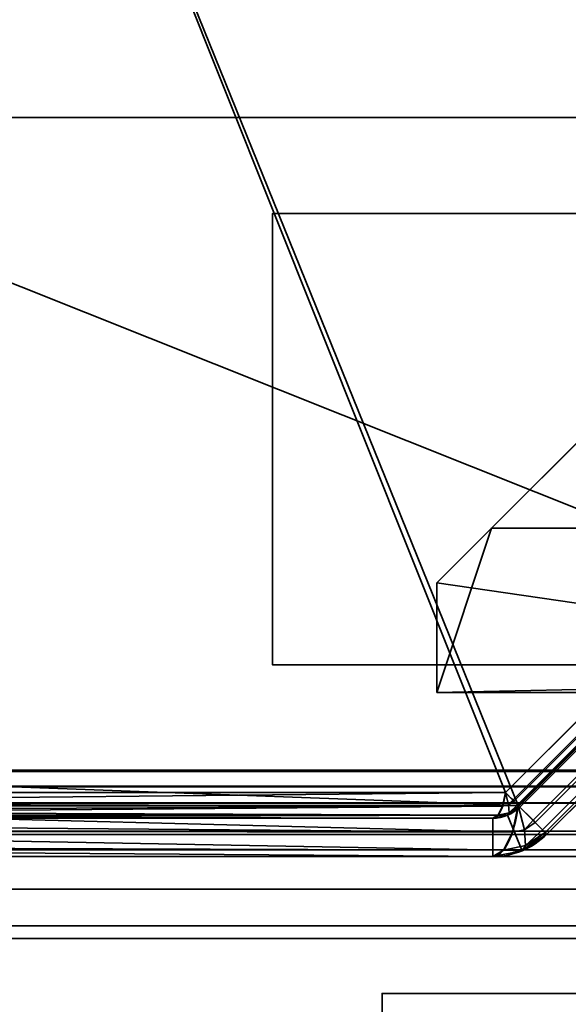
# Model space of a CAD drawing. Header units: millimetres. Extents: x -603 to 3703, y -115 to 193.
# Tile 12 of 256: x -429 to -419, y -34 to -16. Entities that reach past the tile are written whole.
import ezdxf

# ---------------------------------------------------------------- set-up
doc = ezdxf.new("R2010")
doc.units = ezdxf.units.MM
doc.layers.add('151', color=7, linetype='Continuous', true_color=0xffffff)

# ---------------------------------------------------------------- blocks, each defined once
blk = doc.blocks.new('UG_SURFACE_001')
at = {"layer": '151', "color": 252, "linetype": 'Continuous', "lineweight": 35}
for points in [[(603, -18, 2212.25), (603, 174.4, 2212.25), (-603, 174.4, 2212.25), (-603, -18, 2212.25)], [(-453, -18, 2062.25), (-453, 174.4, 2062.25), (453, 174.4, 2062.25), (453, -18, 2062.25)], [(603, -18, 2212.25), (-603, -18, 2212.25), (-453, -18, 2062.25), (453, -18, 2062.25)]]:
    blk.add_3dface(points, dxfattribs=at)
blk = doc.blocks.new('UG_SURFACE_016')
at = {"layer": '151', "color": 252, "linetype": 'Continuous', "lineweight": 35}
for points in [[(-420, -25.5, 1121), (-411, -16.5, 1121), (-409, -16.5, 1121), (-409, -25.5, 1121)], [(-411, -16.5, 1145), (-420, -25.5, 1145), (-409, -25.5, 1145), (-409, -16.5, 1145)], [(-420, -25.5, 1145), (-411, -16.5, 1145), (-411, -16.5, 1121), (-420, -25.5, 1121)], [(-409, -19.75, 1032), (-424, -19.75, 1032), (-424, -19.75, 1067), (-409, -19.75, 1067)], [(-409, -28, 1032), (-424, -28, 1032), (-424, -19.75, 1032), (-409, -19.75, 1032)], [(-409, -19.75, 1067), (-424, -19.75, 1067), (-424, -28, 1067), (-409, -28, 1067)], [(-424, -19.75, 1032), (-424, -28, 1032), (-424, -28, 1067), (-424, -19.75, 1067)], [(-421, -26.5, 1117.5), (-420, -25.5, 1117.5), (-409, -25.5, 1117.5), (-409, -28.25, 1117.5)], [(-420, -25.5, 1121), (-420, -25.5, 1117.5), (-421, -26.5, 1117.5), (-421, -26.5, 1121)], [(-420, -25.5, 1121), (-421, -26.5, 1121), (-421, -26.5, 1145), (-420, -25.5, 1145)], [(-421, -28.5, 1148.5), (-409, -28.25, 1148.5), (-409, -25.5, 1148.5), (-420, -25.5, 1148.5)], [(-420, -25.5, 1148.5), (-421, -26.5, 1148.5), (-421, -28.5, 1148.5)], [(-420, -25.5, 1148.5), (-420, -25.5, 1145), (-421, -26.5, 1145), (-421, -26.5, 1148.5)], [(-420, -25.5, 1117.5), (-420, -25.5, 1121), (-409, -25.5, 1121), (-409, -25.5, 1117.5)], [(-420, -25.5, 1145), (-420, -25.5, 1148.5), (-409, -25.5, 1148.5), (-409, -25.5, 1145)], [(-409, -28.25, 1117.5), (-421, -28.5, 1117.5), (-421, -26.5, 1117.5)], [(-421, -28.5, 1117.5), (-421, -28.5, 1148.5), (-421, -26.5, 1145), (-421, -26.5, 1121)], [(-421, -28.5, 1148.5), (-421, -26.5, 1148.5), (-421, -26.5, 1145)], [(-421, -26.5, 1121), (-421, -26.5, 1117.5), (-421, -28.5, 1117.5)], [(-409, -28, 1067), (-424, -28, 1067), (-424, -28, 1032), (-409, -28, 1032)], [(-409, -28.25, 1117.5), (-409, -28.5, 1117.5), (-421, -28.5, 1117.5)], [(-421, -28.5, 1148.5), (-409, -28.5, 1148.5), (-409, -28.25, 1148.5)], [(-409, -28.5, 1148.5), (-421, -28.5, 1148.5), (-421, -28.5, 1117.5), (-409, -28.5, 1117.5)]]:
    blk.add_3dface(points, dxfattribs=at)
blk = doc.blocks.new('UG_SURFACE_017')
at = {"layer": '151', "color": 43, "linetype": 'Continuous', "lineweight": 35}
for points in [[(409, -34, 2017), (-409, -34, 2017), (-422, -34, 2030), (422, -34, 2030)], [(-409, -34, 2017), (-409, -34), (-422, -34), (-422, -34, 2030)], [(-422, -47), (-422, -34), (-409, -34)], [(-409, -34), (409, -34), (-422, -47)], [(409, -34), (422, -34), (422, -47), (-422, -47)], [(-422, -34, 2030), (-422, -34), (-422, -47)], [(-422, -47), (-422, -49, 2), (-422, -49, 2030), (-422, -34, 2030)], [(-422, -34, 2030), (-422, -49, 2030), (422, -49, 2030), (422, -34, 2030)]]:
    blk.add_3dface(points, dxfattribs=at)
blk = doc.blocks.new('UG_SURFACE_033')
at = {"layer": '151', "color": 252, "linetype": 'Continuous', "lineweight": 35}
for points in [[(-464.92, -31.5, 2072.17), (-416.08, -31.5, 2023.33), (-416.08, -31.5, -7.75), (-464.92, -31.5, -7.75)], [(-464.92, -33, 2072.17), (-416.08, -33, 2023.33), (-416.08, -31.5, 2023.33), (-464.92, -31.5, 2072.17)], [(-464.92, -31.5, -7.75), (-416.08, -31.5, -7.75), (-416.08, -33, -7.75), (-464.92, -33, -7.75)], [(-464.92, -33, 2072.17), (-464.92, -33, -7.75), (-416.08, -33, -7.75), (-416.08, -33, 2023.33)]]:
    blk.add_3dface(points, dxfattribs=at)
blk = doc.blocks.new('UG_SURFACE_034')
at = {"layer": '151', "color": 252, "linetype": 'Continuous', "lineweight": 35}
for points in [[(-464.92, -31.5, 2072.17), (-416.08, -31.5, 2023.33), (-416.08, -31.5, -7.75), (-464.92, -31.5, -7.75)], [(-464.92, -33, 2072.17), (-416.08, -33, 2023.33), (-416.08, -31.5, 2023.33), (-464.92, -31.5, 2072.17)], [(-464.92, -31.5, -7.75), (-416.08, -31.5, -7.75), (-416.08, -33, -7.75), (-464.92, -33, -7.75)], [(-464.92, -33, 2072.17), (-464.92, -33, -7.75), (-416.08, -33, -7.75), (-416.08, -33, 2023.33)]]:
    blk.add_3dface(points, dxfattribs=at)
blk = doc.blocks.new('UG_SURFACE_035')
at = {"layer": '151', "color": 252, "linetype": 'Continuous', "lineweight": 35}
for points in [[(-468, -18, 2075.25), (468, -18, 2075.25), (466.5, -18, 2073.75), (-466.5, -18, 2073.75)], [(-468, -18, 2075.25), (-468, -29.92, 2075.25), (468, -29.92, 2075.25), (468, -18, 2075.25)], [(-466.5, -18, 2073.75), (466.5, -18, 2073.75), (466.5, -29.92, 2073.75), (-466.5, -29.92, 2073.75)], [(467.941, -30.521, 2075.191), (-468, -29.92, 2075.25), (-467.941, -30.521, 2075.191)], [(467.941, -30.521, 2075.191), (468, -29.92, 2075.25), (-468, -29.92, 2075.25)], [(-466.47, -30.228, 2073.72), (-466.5, -29.92, 2073.75), (466.5, -29.92, 2073.75)], [(-466.47, -30.228, 2073.72), (466.5, -29.92, 2073.75), (466.47, -30.228, 2073.72)], [(466.47, -30.228, 2073.72), (466.38, -30.525, 2073.63), (-466.38, -30.525, 2073.63), (-466.47, -30.228, 2073.72)], [(-467.941, -30.521, 2075.191), (-467.766, -31.099, 2075.016), (467.766, -31.099, 2075.016), (467.941, -30.521, 2075.191)], [(466.037, -31.037, 2073.287), (-466.037, -31.037, 2073.287), (-466.38, -30.525, 2073.63), (466.38, -30.525, 2073.63)], [(467.766, -31.099, 2075.016), (-467.766, -31.099, 2075.016), (-467.098, -32.098, 2074.348), (467.098, -32.098, 2074.348)], [(465.525, -31.38, 2072.775), (-465.525, -31.38, 2072.775), (-466.037, -31.037, 2073.287), (466.037, -31.037, 2073.287)], [(464.92, -31.5, 2072.17), (-464.92, -31.5, 2072.17), (-465.525, -31.38, 2072.775), (465.525, -31.38, 2072.775)], [(-464.92, -31.5, 2072.17), (464.92, -31.5, 2072.17), (416.08, -31.5, 2023.33), (-416.08, -31.5, 2023.33)], [(-416.08, -33, 2023.33), (-464.92, -33, 2072.17), (-464.92, -31.5, 2072.17), (-416.08, -31.5, 2023.33)], [(467.098, -32.098, 2074.348), (-467.098, -32.098, 2074.348), (-466.099, -32.766, 2073.349), (466.099, -32.766, 2073.349)], [(466.099, -32.766, 2073.349), (-466.099, -32.766, 2073.349), (-464.92, -33, 2072.17), (464.92, -33, 2072.17)], [(-464.92, -33, 2072.17), (-416.08, -33, 2023.33), (416.08, -33, 2023.33), (464.92, -33, 2072.17)]]:
    blk.add_3dface(points, dxfattribs=at)
blk = doc.blocks.new('UG_SURFACE_040')
at = {"layer": '151', "color": 252, "linetype": 'Continuous', "lineweight": 35}
for points in [[(-429.132, -6.827, 1160.357), (-439.173, -16.868, 1160.357), (-439.173, -30.332, 1165.419), (-419.748, -30.332, 1172.723)], [(-439.173, -16.868, 1012.143), (-429.132, -6.827, 1012.143), (-415.668, -6.827, 1007.081), (-415.668, -26.252, 999.777)], [(-419.748, -30.332, 1172.723), (-415.668, -26.252, 1172.723), (-415.668, -6.827, 1165.419), (-429.132, -6.827, 1160.357)], [(-419.515, -30.565, 1172.105), (-438.473, -29.868, 1164.715), (-438.473, -17.157, 1159.936), (-428.843, -7.527, 1159.936)], [(-428.843, -7.527, 1012.564), (-438.473, -17.157, 1012.564), (-438.473, -29.868, 1007.785), (-419.515, -30.565, 1000.395)], [(-428.843, -7.527, 1159.936), (-416.132, -7.527, 1164.715), (-415.435, -26.485, 1172.105), (-419.515, -30.565, 1172.105)], [(-419.515, -30.565, 1000.395), (-415.435, -26.485, 1000.395), (-416.132, -7.527, 1007.785), (-428.843, -7.527, 1012.564)], [(-415.668, -26.252, 999.777), (-419.748, -30.332, 999.777), (-439.173, -30.332, 1007.081), (-439.173, -16.868, 1012.143)], [(-419.611, -30.469, 1172.884), (-415.531, -26.389, 1172.884), (-415.668, -26.252, 1172.723), (-419.748, -30.332, 1172.723)], [(-415.531, -26.389, 999.616), (-419.611, -30.469, 999.616), (-419.748, -30.332, 999.777), (-415.668, -26.252, 999.777)], [(-415.512, -26.408, 1172.907), (-415.531, -26.389, 1172.884), (-419.611, -30.469, 1172.884), (-419.592, -30.488, 1172.907)], [(-419.592, -30.488, 999.593), (-419.611, -30.469, 999.616), (-415.531, -26.389, 999.616), (-415.512, -26.408, 999.593)], [(-419.592, -30.488, 1172.907), (-419.524, -30.556, 1173.099), (-415.444, -26.476, 1173.099), (-415.512, -26.408, 1172.907)], [(-415.512, -26.408, 999.593), (-415.444, -26.476, 999.401), (-419.524, -30.556, 999.401), (-419.592, -30.488, 999.593)], [(-415.421, -26.499, 1173.164), (-415.444, -26.476, 1173.099), (-419.524, -30.556, 1173.099), (-419.501, -30.579, 1173.164)], [(-419.501, -30.579, 999.336), (-419.524, -30.556, 999.401), (-415.444, -26.476, 999.401), (-415.421, -26.499, 999.336)], [(-415.163, -26.757, 1172.427), (-419.243, -30.837, 1172.427), (-419.515, -30.565, 1172.105), (-415.435, -26.485, 1172.105)], [(-419.243, -30.837, 1000.073), (-415.163, -26.757, 1000.073), (-415.435, -26.485, 1000.395), (-419.515, -30.565, 1000.395)], [(-419.501, -30.579, 1173.164), (-419.485, -30.595, 1173.341), (-415.405, -26.515, 1173.341), (-415.421, -26.499, 1173.164)], [(-415.421, -26.499, 999.336), (-415.405, -26.515, 999.159), (-419.485, -30.595, 999.159), (-419.501, -30.579, 999.336)], [(-415.405, -26.515, 1173.341), (-419.485, -30.595, 1173.341), (-419.485, -30.595, 1191.25), (-415.405, -26.515, 1191.25)], [(-419.485, -30.595, 999.159), (-415.405, -26.515, 999.159), (-415.405, -26.515, 981.25), (-419.485, -30.595, 981.25)], [(-415.405, -26.515, 1191.25), (-419.485, -30.595, 1191.25), (-418.99, -31.09, 1191.25), (-414.91, -27.01, 1191.25)], [(-414.91, -27.01, 981.25), (-418.99, -31.09, 981.25), (-419.485, -30.595, 981.25), (-415.405, -26.515, 981.25)], [(-419.203, -30.877, 1172.473), (-419.243, -30.837, 1172.427), (-415.163, -26.757, 1172.427), (-415.123, -26.797, 1172.473)], [(-415.123, -26.797, 1000.027), (-415.163, -26.757, 1000.073), (-419.243, -30.837, 1000.073), (-419.203, -30.877, 1000.027)], [(-415.123, -26.797, 1172.473), (-414.988, -26.932, 1172.857), (-419.068, -31.012, 1172.857), (-419.203, -30.877, 1172.473)], [(-419.203, -30.877, 1000.027), (-419.068, -31.012, 999.643), (-414.988, -26.932, 999.643), (-415.123, -26.797, 1000.027)], [(-419.022, -31.058, 1172.987), (-419.068, -31.012, 1172.857), (-414.988, -26.932, 1172.857), (-414.942, -26.978, 1172.987)], [(-414.942, -26.978, 999.513), (-414.988, -26.932, 999.643), (-419.068, -31.012, 999.643), (-419.022, -31.058, 999.513)], [(-414.942, -26.978, 1172.987), (-414.91, -27.01, 1173.341), (-418.99, -31.09, 1173.341), (-419.022, -31.058, 1172.987)], [(-419.022, -31.058, 999.513), (-418.99, -31.09, 999.159), (-414.91, -27.01, 999.159), (-414.942, -26.978, 999.513)], [(-418.99, -31.09, 1173.341), (-414.91, -27.01, 1173.341), (-414.91, -27.01, 1191.25), (-418.99, -31.09, 1191.25)], [(-414.91, -27.01, 999.159), (-418.99, -31.09, 999.159), (-418.99, -31.09, 981.25), (-414.91, -27.01, 981.25)], [(-419.515, -30.565, 1172.105), (-438.592, -30.565, 1164.932), (-438.473, -29.868, 1164.715)], [(-438.473, -29.868, 1007.785), (-438.592, -30.565, 1007.568), (-419.515, -30.565, 1000.395)], [(-419.748, -30.332, 1172.723), (-439.173, -30.332, 1165.419), (-439.209, -30.522, 1165.515)], [(-439.209, -30.522, 1165.515), (-419.8, -30.577, 1172.862), (-419.748, -30.332, 1172.723)], [(-419.748, -30.332, 999.777), (-419.8, -30.577, 999.638), (-439.209, -30.522, 1006.985)], [(-439.209, -30.522, 1006.985), (-439.173, -30.332, 1007.081), (-419.748, -30.332, 999.777)], [(-419.8, -30.578, 1172.863), (-419.689, -30.555, 1172.895), (-419.748, -30.332, 1172.723), (-419.8, -30.577, 1172.862)], [(-419.8, -30.577, 999.638), (-419.748, -30.332, 999.777), (-419.689, -30.555, 999.605)], [(-419.611, -30.469, 1172.884), (-419.748, -30.332, 1172.723), (-419.689, -30.555, 1172.895)], [(-419.689, -30.555, 999.605), (-419.748, -30.332, 999.777), (-419.611, -30.469, 999.616)], [(-419.8, -30.578, 999.637), (-439.309, -30.735, 1006.721), (-439.263, -30.671, 1006.841)], [(-419.8, -30.578, 999.637), (-419.882, -30.741, 999.42), (-439.309, -30.735, 1006.721)], [(-419.8, -30.578, 1172.863), (-439.227, -30.571, 1165.563), (-439.263, -30.671, 1165.659)], [(-419.8, -30.578, 999.637), (-439.263, -30.671, 1006.841), (-439.227, -30.571, 1006.937)], [(-419.882, -30.741, 1173.08), (-419.8, -30.578, 1172.863), (-439.263, -30.671, 1165.659)], [(-439.209, -30.522, 1165.515), (-439.227, -30.571, 1165.563), (-419.8, -30.577, 1172.862)], [(-419.8, -30.577, 999.638), (-439.227, -30.571, 1006.937), (-439.209, -30.522, 1006.985)], [(-419.8, -30.578, 1172.863), (-419.8, -30.577, 1172.862), (-439.227, -30.571, 1165.563)], [(-439.227, -30.571, 1006.937), (-419.8, -30.577, 999.638), (-419.8, -30.578, 999.637)], [(-419.619, -31.053, 1172.382), (-438.815, -30.895, 1165.028), (-438.592, -30.565, 1164.932)], [(-438.592, -30.565, 1007.568), (-438.815, -30.895, 1007.472), (-419.619, -31.053, 1000.118)], [(-438.592, -30.565, 1164.932), (-419.515, -30.565, 1172.105), (-419.619, -31.053, 1172.382)], [(-419.619, -31.053, 1000.118), (-419.515, -30.565, 1000.395), (-438.592, -30.565, 1007.568)], [(-419.679, -30.7, 1173.143), (-419.689, -30.555, 1172.895), (-419.8, -30.578, 1172.863), (-419.882, -30.741, 1173.08)], [(-419.882, -30.741, 999.42), (-419.8, -30.578, 999.637), (-419.689, -30.555, 999.605), (-419.679, -30.7, 999.357)], [(-419.689, -30.555, 999.605), (-419.8, -30.578, 999.637), (-419.8, -30.577, 999.638)], [(-419.704, -30.742, 1173.341), (-419.485, -30.595, 1173.341), (-419.501, -30.579, 1173.164)], [(-419.501, -30.579, 1173.164), (-419.679, -30.7, 1173.143), (-419.704, -30.742, 1173.341)], [(-419.704, -30.742, 999.159), (-419.679, -30.7, 999.357), (-419.501, -30.579, 999.336)], [(-419.501, -30.579, 999.336), (-419.485, -30.595, 999.159), (-419.704, -30.742, 999.159)], [(-419.689, -30.555, 1172.895), (-419.592, -30.488, 1172.907), (-419.611, -30.469, 1172.884)], [(-419.611, -30.469, 999.616), (-419.592, -30.488, 999.593), (-419.689, -30.555, 999.605)], [(-419.524, -30.556, 1173.099), (-419.592, -30.488, 1172.907), (-419.689, -30.555, 1172.895), (-419.679, -30.7, 1173.143)], [(-419.679, -30.7, 999.357), (-419.689, -30.555, 999.605), (-419.592, -30.488, 999.593), (-419.524, -30.556, 999.401)], [(-419.679, -30.7, 1173.143), (-419.501, -30.579, 1173.164), (-419.524, -30.556, 1173.099)], [(-419.524, -30.556, 999.401), (-419.501, -30.579, 999.336), (-419.679, -30.7, 999.357)], [(-419.619, -31.053, 1172.382), (-419.515, -30.565, 1172.105), (-419.398, -31.009, 1172.45)], [(-419.398, -31.009, 1000.05), (-419.515, -30.565, 1000.395), (-419.619, -31.053, 1000.118)], [(-419.398, -31.009, 1172.45), (-419.515, -30.565, 1172.105), (-419.243, -30.837, 1172.427)], [(-419.243, -30.837, 1000.073), (-419.515, -30.565, 1000.395), (-419.398, -31.009, 1000.05)], [(-419.883, -30.743, 999.417), (-439.406, -30.8, 1006.462), (-439.331, -30.767, 1006.661)], [(-419.883, -30.743, 999.417), (-419.98, -30.8, 999.159), (-439.406, -30.8, 1006.462)], [(-419.883, -30.743, 1173.082), (-439.309, -30.735, 1165.779), (-439.331, -30.767, 1165.839)], [(-419.883, -30.743, 999.417), (-439.331, -30.767, 1006.661), (-439.309, -30.735, 1006.721)], [(-419.98, -30.8, 1173.341), (-419.883, -30.743, 1173.082), (-439.331, -30.767, 1165.839)], [(-439.263, -30.671, 1165.659), (-439.309, -30.735, 1165.779), (-419.882, -30.741, 1173.08)], [(-419.883, -30.743, 1173.082), (-419.882, -30.741, 1173.08), (-439.309, -30.735, 1165.779)], [(-439.309, -30.735, 1006.721), (-419.882, -30.741, 999.42), (-419.883, -30.743, 999.417)], [(-419.883, -30.743, 1173.082), (-419.98, -30.8, 1173.341), (-419.712, -30.747, 1173.341)], [(-419.712, -30.747, 999.159), (-419.98, -30.8, 999.159), (-419.883, -30.743, 999.417)], [(-419.98, -30.8, 1173.341), (-419.98, -30.8, 1191.25), (-419.712, -30.747, 1191.25), (-419.712, -30.747, 1173.341)], [(-419.98, -30.8, 981.25), (-419.98, -30.8, 999.159), (-419.712, -30.747, 999.159), (-419.712, -30.747, 981.25)], [(-419.98, -31.5, 1191.25), (-419.444, -31.393, 1191.25), (-419.712, -30.747, 1191.25), (-419.98, -30.8, 1191.25)], [(-419.98, -30.8, 981.25), (-419.712, -30.747, 981.25), (-419.444, -31.393, 981.25), (-419.98, -31.5, 981.25)], [(-419.712, -30.747, 1173.341), (-419.679, -30.7, 1173.143), (-419.883, -30.743, 1173.082)], [(-419.882, -30.741, 1173.08), (-419.883, -30.743, 1173.082), (-419.679, -30.7, 1173.143)], [(-419.679, -30.7, 999.357), (-419.883, -30.743, 999.417), (-419.882, -30.741, 999.42)], [(-419.883, -30.743, 999.417), (-419.679, -30.7, 999.357), (-419.712, -30.747, 999.159)], [(-419.712, -30.747, 1191.25), (-419.485, -30.595, 1191.25), (-419.485, -30.595, 1173.341), (-419.704, -30.742, 1173.341)], [(-419.485, -30.595, 981.25), (-419.712, -30.747, 981.25), (-419.712, -30.747, 999.159), (-419.704, -30.742, 999.159)], [(-419.485, -30.595, 1191.25), (-419.712, -30.747, 1191.25), (-419.444, -31.393, 1191.25), (-418.99, -31.09, 1191.25)], [(-418.99, -31.09, 981.25), (-419.444, -31.393, 981.25), (-419.712, -30.747, 981.25), (-419.485, -30.595, 981.25)], [(-419.712, -30.747, 1173.341), (-419.704, -30.742, 1173.341), (-419.679, -30.7, 1173.143)], [(-419.679, -30.7, 999.357), (-419.704, -30.742, 999.159), (-419.712, -30.747, 999.159)], [(-419.704, -30.742, 1173.341), (-419.712, -30.747, 1173.341), (-419.712, -30.747, 1191.25)], [(-419.704, -30.742, 999.159), (-419.485, -30.595, 999.159), (-419.485, -30.595, 981.25)], [(-439.406, -30.8, 1006.462), (-419.98, -30.8, 999.159), (-419.98, -30.8, 981.25), (-440.4, -30.8, 981.25)], [(-419.98, -31.5, 981.25), (-440.4, -31.5, 981.25), (-440.4, -30.8, 981.25), (-419.98, -30.8, 981.25)], [(-439.331, -30.767, 1165.839), (-439.406, -30.8, 1166.038), (-419.98, -30.8, 1173.341)], [(-419.98, -30.8, 1173.341), (-439.406, -30.8, 1166.038), (-439, -30.8, 1166.25)], [(-419.619, -31.053, 1172.382), (-439.012, -31.031, 1165.113), (-438.815, -30.895, 1165.028)], [(-438.815, -30.895, 1007.472), (-439.012, -31.031, 1007.387), (-419.619, -31.053, 1000.118)], [(-439, -30.8, 1166.25), (-419.98, -30.8, 1191.25), (-419.98, -30.8, 1173.341)], [(-439, -30.8, 1166.25), (-437, -30.8, 1191.25), (-419.98, -30.8, 1191.25)], [(-419.98, -30.8, 1191.25), (-437, -30.8, 1191.25), (-437, -31.5, 1191.25), (-419.98, -31.5, 1191.25)], [(-419.243, -30.837, 1172.427), (-419.203, -30.877, 1172.473), (-419.398, -31.009, 1172.45)], [(-419.398, -31.009, 1000.05), (-419.203, -30.877, 1000.027), (-419.243, -30.837, 1000.073)], [(-419.378, -31.3, 1172.945), (-419.398, -31.009, 1172.45), (-419.203, -30.877, 1172.473), (-419.068, -31.012, 1172.857)], [(-419.068, -31.012, 999.643), (-419.203, -30.877, 1000.027), (-419.398, -31.009, 1000.05), (-419.378, -31.3, 999.555)], [(-419.783, -31.382, 1172.819), (-439.427, -31.318, 1165.292), (-439.012, -31.031, 1165.113)], [(-439.012, -31.031, 1007.387), (-439.427, -31.318, 1007.208), (-419.783, -31.382, 999.681)], [(-439.012, -31.031, 1165.113), (-419.619, -31.053, 1172.382), (-419.62, -31.056, 1172.384)], [(-439.012, -31.031, 1165.113), (-419.62, -31.056, 1172.384), (-419.783, -31.382, 1172.819)], [(-419.783, -31.382, 999.681), (-419.62, -31.056, 1000.116), (-439.012, -31.031, 1007.387)], [(-419.62, -31.056, 1000.116), (-419.619, -31.053, 1000.118), (-439.012, -31.031, 1007.387)], [(-419.783, -31.382, 1172.819), (-419.62, -31.056, 1172.384), (-419.398, -31.009, 1172.45), (-419.378, -31.3, 1172.945)], [(-419.378, -31.3, 999.555), (-419.398, -31.009, 1000.05), (-419.62, -31.056, 1000.116), (-419.783, -31.382, 999.681)], [(-419.398, -31.009, 1172.45), (-419.62, -31.056, 1172.384), (-419.619, -31.053, 1172.382)], [(-419.619, -31.053, 1000.118), (-419.62, -31.056, 1000.116), (-419.398, -31.009, 1000.05)], [(-418.99, -31.09, 1191.25), (-419.444, -31.393, 1191.25), (-419.444, -31.393, 1173.341), (-419.429, -31.383, 1173.341)], [(-419.444, -31.393, 981.25), (-418.99, -31.09, 981.25), (-418.99, -31.09, 999.159), (-419.429, -31.383, 999.159)], [(-419.429, -31.383, 1173.341), (-419.378, -31.3, 1172.945), (-419.022, -31.058, 1172.987)], [(-419.022, -31.058, 1172.987), (-418.99, -31.09, 1173.341), (-419.429, -31.383, 1173.341)], [(-419.429, -31.383, 999.159), (-418.99, -31.09, 999.159), (-419.022, -31.058, 999.513)], [(-419.022, -31.058, 999.513), (-419.378, -31.3, 999.555), (-419.429, -31.383, 999.159)], [(-419.429, -31.383, 1173.341), (-418.99, -31.09, 1173.341), (-418.99, -31.09, 1191.25)], [(-419.068, -31.012, 1172.857), (-419.022, -31.058, 1172.987), (-419.378, -31.3, 1172.945)], [(-419.378, -31.3, 999.555), (-419.022, -31.058, 999.513), (-419.068, -31.012, 999.643)], [(-419.378, -31.3, 1172.945), (-419.785, -31.386, 1172.824), (-419.783, -31.382, 1172.819)], [(-419.785, -31.386, 1172.824), (-419.378, -31.3, 1172.945), (-419.444, -31.393, 1173.341)], [(-419.444, -31.393, 999.159), (-419.378, -31.3, 999.555), (-419.785, -31.386, 999.676)], [(-419.783, -31.382, 999.681), (-419.785, -31.386, 999.676), (-419.378, -31.3, 999.555)], [(-419.378, -31.3, 1172.945), (-419.429, -31.383, 1173.341), (-419.444, -31.393, 1173.341)], [(-419.444, -31.393, 999.159), (-419.429, -31.383, 999.159), (-419.378, -31.3, 999.555)], [(-419.98, -31.5, 1173.341), (-440.341, -31.5, 1165.686), (-439.612, -31.355, 1165.372)], [(-439.612, -31.355, 1007.128), (-440.341, -31.5, 1006.814), (-419.98, -31.5, 999.159)], [(-419.783, -31.382, 1172.819), (-439.612, -31.355, 1165.372), (-439.427, -31.318, 1165.292)], [(-439.427, -31.318, 1007.208), (-439.612, -31.355, 1007.128), (-419.783, -31.382, 999.681)], [(-439.612, -31.355, 1165.372), (-419.783, -31.382, 1172.819), (-419.785, -31.386, 1172.824)], [(-439.612, -31.355, 1165.372), (-419.785, -31.386, 1172.824), (-419.98, -31.5, 1173.341)], [(-419.98, -31.5, 999.159), (-419.785, -31.386, 999.676), (-439.612, -31.355, 1007.128)], [(-419.785, -31.386, 999.676), (-419.783, -31.382, 999.681), (-439.612, -31.355, 1007.128)], [(-419.444, -31.393, 1173.341), (-419.98, -31.5, 1173.341), (-419.785, -31.386, 1172.824)], [(-419.785, -31.386, 999.676), (-419.98, -31.5, 999.159), (-419.444, -31.393, 999.159)], [(-419.444, -31.393, 1173.341), (-419.444, -31.393, 1191.25), (-419.98, -31.5, 1191.25), (-419.98, -31.5, 1173.341)], [(-419.444, -31.393, 981.25), (-419.444, -31.393, 999.159), (-419.98, -31.5, 999.159), (-419.98, -31.5, 981.25)], [(-419.429, -31.383, 999.159), (-419.444, -31.393, 999.159), (-419.444, -31.393, 981.25)], [(-440.4, -31.5, 981.25), (-419.98, -31.5, 981.25), (-419.98, -31.5, 999.159), (-440.341, -31.5, 1006.814)], [(-439, -31.5, 1166.25), (-440.341, -31.5, 1165.686), (-419.98, -31.5, 1173.341)], [(-419.98, -31.5, 1173.341), (-419.98, -31.5, 1191.25), (-437, -31.5, 1191.25), (-439, -31.5, 1178.622)], [(-439, -31.5, 1178.622), (-439, -31.5, 1166.25), (-419.98, -31.5, 1173.341)]]:
    blk.add_3dface(points, dxfattribs=at)
blk = doc.blocks.new('UG_SURFACE_042')
at = {"layer": '151', "color": 252, "linetype": 'Continuous', "lineweight": 35}
for points in [[(-429.132, -6.827, 1160.357), (-439.173, -16.868, 1160.357), (-439.173, -30.332, 1165.419), (-419.748, -30.332, 1172.723)], [(-419.748, -30.332, 999.777), (-439.173, -30.332, 1007.081), (-439.173, -16.868, 1012.143), (-429.132, -6.827, 1012.143)], [(-419.748, -30.332, 1172.723), (-415.668, -26.252, 1172.723), (-415.668, -6.827, 1165.419), (-429.132, -6.827, 1160.357)], [(-429.132, -6.827, 1012.143), (-415.668, -6.827, 1007.081), (-415.668, -26.252, 999.777), (-419.748, -30.332, 999.777)], [(-419.515, -30.565, 1172.105), (-438.473, -29.868, 1164.715), (-438.473, -17.157, 1159.936), (-428.843, -7.527, 1159.936)], [(-428.843, -7.527, 1012.564), (-438.473, -17.157, 1012.564), (-438.473, -29.868, 1007.785), (-419.515, -30.565, 1000.395)], [(-428.843, -7.527, 1159.936), (-416.132, -7.527, 1164.715), (-415.435, -26.485, 1172.105), (-419.515, -30.565, 1172.105)], [(-419.515, -30.565, 1000.395), (-415.435, -26.485, 1000.395), (-416.132, -7.527, 1007.785), (-428.843, -7.527, 1012.564)], [(-419.611, -30.469, 1172.884), (-415.531, -26.389, 1172.884), (-415.668, -26.252, 1172.723), (-419.748, -30.332, 1172.723)], [(-415.531, -26.389, 999.616), (-419.611, -30.469, 999.616), (-419.748, -30.332, 999.777), (-415.668, -26.252, 999.777)], [(-415.512, -26.408, 1172.907), (-415.531, -26.389, 1172.884), (-419.611, -30.469, 1172.884), (-419.592, -30.488, 1172.907)], [(-419.592, -30.488, 999.593), (-419.611, -30.469, 999.616), (-415.531, -26.389, 999.616), (-415.512, -26.408, 999.593)], [(-419.592, -30.488, 1172.907), (-419.524, -30.556, 1173.099), (-415.444, -26.476, 1173.099), (-415.512, -26.408, 1172.907)], [(-415.512, -26.408, 999.593), (-415.444, -26.476, 999.401), (-419.524, -30.556, 999.401), (-419.592, -30.488, 999.593)], [(-415.421, -26.499, 1173.164), (-415.444, -26.476, 1173.099), (-419.524, -30.556, 1173.099), (-419.501, -30.579, 1173.164)], [(-419.501, -30.579, 999.336), (-419.524, -30.556, 999.401), (-415.444, -26.476, 999.401), (-415.421, -26.499, 999.336)], [(-415.163, -26.757, 1172.427), (-419.243, -30.837, 1172.427), (-419.515, -30.565, 1172.105), (-415.435, -26.485, 1172.105)], [(-419.243, -30.837, 1000.073), (-415.163, -26.757, 1000.073), (-415.435, -26.485, 1000.395), (-419.515, -30.565, 1000.395)], [(-419.501, -30.579, 1173.164), (-419.485, -30.595, 1173.341), (-415.405, -26.515, 1173.341), (-415.421, -26.499, 1173.164)], [(-415.421, -26.499, 999.336), (-415.405, -26.515, 999.159), (-419.485, -30.595, 999.159), (-419.501, -30.579, 999.336)], [(-415.405, -26.515, 1173.341), (-419.485, -30.595, 1173.341), (-419.485, -30.595, 1191.25), (-415.405, -26.515, 1191.25)], [(-419.485, -30.595, 999.159), (-415.405, -26.515, 999.159), (-415.405, -26.515, 981.25), (-419.485, -30.595, 981.25)], [(-415.405, -26.515, 1191.25), (-419.485, -30.595, 1191.25), (-418.99, -31.09, 1191.25), (-414.91, -27.01, 1191.25)], [(-414.91, -27.01, 981.25), (-418.99, -31.09, 981.25), (-419.485, -30.595, 981.25), (-415.405, -26.515, 981.25)], [(-419.203, -30.877, 1172.473), (-419.243, -30.837, 1172.427), (-415.163, -26.757, 1172.427), (-415.123, -26.797, 1172.473)], [(-415.123, -26.797, 1000.027), (-415.163, -26.757, 1000.073), (-419.243, -30.837, 1000.073), (-419.203, -30.877, 1000.027)], [(-415.123, -26.797, 1172.473), (-414.988, -26.932, 1172.857), (-419.068, -31.012, 1172.857), (-419.203, -30.877, 1172.473)], [(-419.203, -30.877, 1000.027), (-419.068, -31.012, 999.643), (-414.988, -26.932, 999.643), (-415.123, -26.797, 1000.027)], [(-419.022, -31.058, 1172.987), (-419.068, -31.012, 1172.857), (-414.988, -26.932, 1172.857), (-414.942, -26.978, 1172.987)], [(-414.942, -26.978, 999.513), (-414.988, -26.932, 999.643), (-419.068, -31.012, 999.643), (-419.022, -31.058, 999.513)], [(-414.942, -26.978, 1172.987), (-414.91, -27.01, 1173.341), (-418.99, -31.09, 1173.341), (-419.022, -31.058, 1172.987)], [(-419.022, -31.058, 999.513), (-418.99, -31.09, 999.159), (-414.91, -27.01, 999.159), (-414.942, -26.978, 999.513)], [(-418.99, -31.09, 1173.341), (-414.91, -27.01, 1173.341), (-414.91, -27.01, 1191.25), (-418.99, -31.09, 1191.25)], [(-414.91, -27.01, 999.159), (-418.99, -31.09, 999.159), (-418.99, -31.09, 981.25), (-414.91, -27.01, 981.25)], [(-419.515, -30.565, 1172.105), (-438.592, -30.565, 1164.932), (-438.473, -29.868, 1164.715)], [(-438.473, -29.868, 1007.785), (-438.592, -30.565, 1007.568), (-419.515, -30.565, 1000.395)], [(-419.748, -30.332, 1172.723), (-439.173, -30.332, 1165.419), (-439.209, -30.522, 1165.515)], [(-439.209, -30.522, 1165.515), (-419.8, -30.577, 1172.862), (-419.748, -30.332, 1172.723)], [(-419.748, -30.332, 999.777), (-419.8, -30.577, 999.638), (-439.209, -30.522, 1006.985)], [(-439.209, -30.522, 1006.985), (-439.173, -30.332, 1007.081), (-419.748, -30.332, 999.777)], [(-419.8, -30.578, 1172.863), (-419.689, -30.555, 1172.895), (-419.748, -30.332, 1172.723), (-419.8, -30.577, 1172.862)], [(-419.8, -30.577, 999.638), (-419.748, -30.332, 999.777), (-419.689, -30.555, 999.605)], [(-419.611, -30.469, 1172.884), (-419.748, -30.332, 1172.723), (-419.689, -30.555, 1172.895)], [(-419.689, -30.555, 999.605), (-419.748, -30.332, 999.777), (-419.611, -30.469, 999.616)], [(-419.8, -30.578, 999.637), (-439.309, -30.735, 1006.721), (-439.263, -30.671, 1006.841)], [(-419.8, -30.578, 999.637), (-419.882, -30.741, 999.42), (-439.309, -30.735, 1006.721)], [(-419.8, -30.578, 1172.863), (-439.227, -30.571, 1165.563), (-439.263, -30.671, 1165.659)], [(-419.8, -30.578, 999.637), (-439.263, -30.671, 1006.841), (-439.227, -30.571, 1006.937)], [(-419.882, -30.741, 1173.08), (-419.8, -30.578, 1172.863), (-439.263, -30.671, 1165.659)], [(-439.209, -30.522, 1165.515), (-439.227, -30.571, 1165.563), (-419.8, -30.577, 1172.862)], [(-419.8, -30.577, 999.638), (-439.227, -30.571, 1006.937), (-439.209, -30.522, 1006.985)], [(-419.8, -30.578, 1172.863), (-419.8, -30.577, 1172.862), (-439.227, -30.571, 1165.563)], [(-439.227, -30.571, 1006.937), (-419.8, -30.577, 999.638), (-419.8, -30.578, 999.637)], [(-419.619, -31.053, 1172.382), (-438.815, -30.895, 1165.028), (-438.592, -30.565, 1164.932)], [(-438.592, -30.565, 1007.568), (-438.815, -30.895, 1007.472), (-419.619, -31.053, 1000.118)], [(-438.592, -30.565, 1164.932), (-419.515, -30.565, 1172.105), (-419.619, -31.053, 1172.382)], [(-419.619, -31.053, 1000.118), (-419.515, -30.565, 1000.395), (-438.592, -30.565, 1007.568)], [(-419.679, -30.7, 1173.143), (-419.689, -30.555, 1172.895), (-419.8, -30.578, 1172.863), (-419.882, -30.741, 1173.08)], [(-419.882, -30.741, 999.42), (-419.8, -30.578, 999.637), (-419.689, -30.555, 999.605), (-419.679, -30.7, 999.357)], [(-419.689, -30.555, 999.605), (-419.8, -30.578, 999.637), (-419.8, -30.577, 999.638)], [(-419.704, -30.742, 1173.341), (-419.485, -30.595, 1173.341), (-419.501, -30.579, 1173.164)], [(-419.501, -30.579, 1173.164), (-419.679, -30.7, 1173.143), (-419.704, -30.742, 1173.341)], [(-419.704, -30.742, 999.159), (-419.679, -30.7, 999.357), (-419.501, -30.579, 999.336)], [(-419.501, -30.579, 999.336), (-419.485, -30.595, 999.159), (-419.704, -30.742, 999.159)], [(-419.689, -30.555, 1172.895), (-419.592, -30.488, 1172.907), (-419.611, -30.469, 1172.884)], [(-419.611, -30.469, 999.616), (-419.592, -30.488, 999.593), (-419.689, -30.555, 999.605)], [(-419.524, -30.556, 1173.099), (-419.592, -30.488, 1172.907), (-419.689, -30.555, 1172.895), (-419.679, -30.7, 1173.143)], [(-419.679, -30.7, 999.357), (-419.689, -30.555, 999.605), (-419.592, -30.488, 999.593), (-419.524, -30.556, 999.401)], [(-419.679, -30.7, 1173.143), (-419.501, -30.579, 1173.164), (-419.524, -30.556, 1173.099)], [(-419.524, -30.556, 999.401), (-419.501, -30.579, 999.336), (-419.679, -30.7, 999.357)], [(-419.619, -31.053, 1172.382), (-419.515, -30.565, 1172.105), (-419.398, -31.009, 1172.45)], [(-419.398, -31.009, 1000.05), (-419.515, -30.565, 1000.395), (-419.619, -31.053, 1000.118)], [(-419.398, -31.009, 1172.45), (-419.515, -30.565, 1172.105), (-419.243, -30.837, 1172.427)], [(-419.243, -30.837, 1000.073), (-419.515, -30.565, 1000.395), (-419.398, -31.009, 1000.05)], [(-419.883, -30.743, 999.417), (-439.406, -30.8, 1006.462), (-439.331, -30.767, 1006.661)], [(-419.883, -30.743, 999.417), (-419.98, -30.8, 999.159), (-439.406, -30.8, 1006.462)], [(-419.883, -30.743, 1173.082), (-439.309, -30.735, 1165.779), (-439.331, -30.767, 1165.839)], [(-419.883, -30.743, 999.417), (-439.331, -30.767, 1006.661), (-439.309, -30.735, 1006.721)], [(-419.98, -30.8, 1173.341), (-419.883, -30.743, 1173.082), (-439.331, -30.767, 1165.839)], [(-439.263, -30.671, 1165.659), (-439.309, -30.735, 1165.779), (-419.882, -30.741, 1173.08)], [(-419.883, -30.743, 1173.082), (-419.882, -30.741, 1173.08), (-439.309, -30.735, 1165.779)], [(-439.309, -30.735, 1006.721), (-419.882, -30.741, 999.42), (-419.883, -30.743, 999.417)], [(-419.883, -30.743, 1173.082), (-419.98, -30.8, 1173.341), (-419.712, -30.747, 1173.341)], [(-419.712, -30.747, 999.159), (-419.98, -30.8, 999.159), (-419.883, -30.743, 999.417)], [(-419.98, -30.8, 1173.341), (-419.98, -30.8, 1191.25), (-419.712, -30.747, 1191.25), (-419.712, -30.747, 1173.341)], [(-419.98, -30.8, 981.25), (-419.98, -30.8, 999.159), (-419.712, -30.747, 999.159), (-419.712, -30.747, 981.25)], [(-419.98, -31.5, 1191.25), (-419.444, -31.393, 1191.25), (-419.712, -30.747, 1191.25), (-419.98, -30.8, 1191.25)], [(-419.98, -30.8, 981.25), (-419.712, -30.747, 981.25), (-419.444, -31.393, 981.25), (-419.98, -31.5, 981.25)], [(-419.712, -30.747, 1173.341), (-419.679, -30.7, 1173.143), (-419.883, -30.743, 1173.082)], [(-419.882, -30.741, 1173.08), (-419.883, -30.743, 1173.082), (-419.679, -30.7, 1173.143)], [(-419.679, -30.7, 999.357), (-419.883, -30.743, 999.417), (-419.882, -30.741, 999.42)], [(-419.883, -30.743, 999.417), (-419.679, -30.7, 999.357), (-419.712, -30.747, 999.159)], [(-419.712, -30.747, 1191.25), (-419.485, -30.595, 1191.25), (-419.485, -30.595, 1173.341), (-419.704, -30.742, 1173.341)], [(-419.485, -30.595, 981.25), (-419.712, -30.747, 981.25), (-419.712, -30.747, 999.159), (-419.704, -30.742, 999.159)], [(-419.485, -30.595, 1191.25), (-419.712, -30.747, 1191.25), (-419.444, -31.393, 1191.25), (-418.99, -31.09, 1191.25)], [(-418.99, -31.09, 981.25), (-419.444, -31.393, 981.25), (-419.712, -30.747, 981.25), (-419.485, -30.595, 981.25)], [(-419.712, -30.747, 1173.341), (-419.704, -30.742, 1173.341), (-419.679, -30.7, 1173.143)], [(-419.679, -30.7, 999.357), (-419.704, -30.742, 999.159), (-419.712, -30.747, 999.159)], [(-419.704, -30.742, 1173.341), (-419.712, -30.747, 1173.341), (-419.712, -30.747, 1191.25)], [(-419.704, -30.742, 999.159), (-419.485, -30.595, 999.159), (-419.485, -30.595, 981.25)], [(-439.406, -30.8, 1006.462), (-419.98, -30.8, 999.159), (-419.98, -30.8, 981.25), (-440.4, -30.8, 981.25)], [(-419.98, -31.5, 981.25), (-440.4, -31.5, 981.25), (-440.4, -30.8, 981.25), (-419.98, -30.8, 981.25)], [(-439.331, -30.767, 1165.839), (-439.406, -30.8, 1166.038), (-419.98, -30.8, 1173.341)], [(-419.98, -30.8, 1173.341), (-439.406, -30.8, 1166.038), (-439, -30.8, 1166.25)], [(-419.619, -31.053, 1172.382), (-439.012, -31.031, 1165.113), (-438.815, -30.895, 1165.028)], [(-438.815, -30.895, 1007.472), (-439.012, -31.031, 1007.387), (-419.619, -31.053, 1000.118)], [(-439, -30.8, 1166.25), (-419.98, -30.8, 1191.25), (-419.98, -30.8, 1173.341)], [(-439, -30.8, 1166.25), (-437, -30.8, 1191.25), (-419.98, -30.8, 1191.25)], [(-419.98, -30.8, 1191.25), (-437, -30.8, 1191.25), (-437, -31.5, 1191.25), (-419.98, -31.5, 1191.25)], [(-419.243, -30.837, 1172.427), (-419.203, -30.877, 1172.473), (-419.398, -31.009, 1172.45)], [(-419.398, -31.009, 1000.05), (-419.203, -30.877, 1000.027), (-419.243, -30.837, 1000.073)], [(-419.378, -31.3, 1172.945), (-419.398, -31.009, 1172.45), (-419.203, -30.877, 1172.473), (-419.068, -31.012, 1172.857)], [(-419.068, -31.012, 999.643), (-419.203, -30.877, 1000.027), (-419.398, -31.009, 1000.05), (-419.378, -31.3, 999.555)], [(-419.783, -31.382, 1172.819), (-439.427, -31.318, 1165.292), (-439.012, -31.031, 1165.113)], [(-439.012, -31.031, 1007.387), (-439.427, -31.318, 1007.208), (-419.783, -31.382, 999.681)], [(-439.012, -31.031, 1165.113), (-419.619, -31.053, 1172.382), (-419.62, -31.056, 1172.384)], [(-439.012, -31.031, 1165.113), (-419.62, -31.056, 1172.384), (-419.783, -31.382, 1172.819)], [(-419.783, -31.382, 999.681), (-419.62, -31.056, 1000.116), (-439.012, -31.031, 1007.387)], [(-419.62, -31.056, 1000.116), (-419.619, -31.053, 1000.118), (-439.012, -31.031, 1007.387)], [(-419.783, -31.382, 1172.819), (-419.62, -31.056, 1172.384), (-419.398, -31.009, 1172.45), (-419.378, -31.3, 1172.945)], [(-419.378, -31.3, 999.555), (-419.398, -31.009, 1000.05), (-419.62, -31.056, 1000.116), (-419.783, -31.382, 999.681)], [(-419.398, -31.009, 1172.45), (-419.62, -31.056, 1172.384), (-419.619, -31.053, 1172.382)], [(-419.619, -31.053, 1000.118), (-419.62, -31.056, 1000.116), (-419.398, -31.009, 1000.05)], [(-418.99, -31.09, 1191.25), (-419.444, -31.393, 1191.25), (-419.444, -31.393, 1173.341), (-419.429, -31.383, 1173.341)], [(-419.444, -31.393, 981.25), (-418.99, -31.09, 981.25), (-418.99, -31.09, 999.159), (-419.429, -31.383, 999.159)], [(-419.429, -31.383, 1173.341), (-419.378, -31.3, 1172.945), (-419.022, -31.058, 1172.987)], [(-419.022, -31.058, 1172.987), (-418.99, -31.09, 1173.341), (-419.429, -31.383, 1173.341)], [(-419.429, -31.383, 999.159), (-418.99, -31.09, 999.159), (-419.022, -31.058, 999.513)], [(-419.022, -31.058, 999.513), (-419.378, -31.3, 999.555), (-419.429, -31.383, 999.159)], [(-419.429, -31.383, 1173.341), (-418.99, -31.09, 1173.341), (-418.99, -31.09, 1191.25)], [(-419.068, -31.012, 1172.857), (-419.022, -31.058, 1172.987), (-419.378, -31.3, 1172.945)], [(-419.378, -31.3, 999.555), (-419.022, -31.058, 999.513), (-419.068, -31.012, 999.643)], [(-419.378, -31.3, 1172.945), (-419.785, -31.386, 1172.824), (-419.783, -31.382, 1172.819)], [(-419.785, -31.386, 1172.824), (-419.378, -31.3, 1172.945), (-419.444, -31.393, 1173.341)], [(-419.444, -31.393, 999.159), (-419.378, -31.3, 999.555), (-419.785, -31.386, 999.676)], [(-419.783, -31.382, 999.681), (-419.785, -31.386, 999.676), (-419.378, -31.3, 999.555)], [(-419.378, -31.3, 1172.945), (-419.429, -31.383, 1173.341), (-419.444, -31.393, 1173.341)], [(-419.444, -31.393, 999.159), (-419.429, -31.383, 999.159), (-419.378, -31.3, 999.555)], [(-419.98, -31.5, 1173.341), (-440.341, -31.5, 1165.686), (-439.612, -31.355, 1165.372)], [(-439.612, -31.355, 1007.128), (-440.341, -31.5, 1006.814), (-419.98, -31.5, 999.159)], [(-419.783, -31.382, 1172.819), (-439.612, -31.355, 1165.372), (-439.427, -31.318, 1165.292)], [(-439.427, -31.318, 1007.208), (-439.612, -31.355, 1007.128), (-419.783, -31.382, 999.681)], [(-439.612, -31.355, 1165.372), (-419.783, -31.382, 1172.819), (-419.785, -31.386, 1172.824)], [(-439.612, -31.355, 1165.372), (-419.785, -31.386, 1172.824), (-419.98, -31.5, 1173.341)], [(-419.98, -31.5, 999.159), (-419.785, -31.386, 999.676), (-439.612, -31.355, 1007.128)], [(-419.785, -31.386, 999.676), (-419.783, -31.382, 999.681), (-439.612, -31.355, 1007.128)], [(-419.444, -31.393, 1173.341), (-419.98, -31.5, 1173.341), (-419.785, -31.386, 1172.824)], [(-419.785, -31.386, 999.676), (-419.98, -31.5, 999.159), (-419.444, -31.393, 999.159)], [(-419.444, -31.393, 1173.341), (-419.444, -31.393, 1191.25), (-419.98, -31.5, 1191.25), (-419.98, -31.5, 1173.341)], [(-419.444, -31.393, 981.25), (-419.444, -31.393, 999.159), (-419.98, -31.5, 999.159), (-419.98, -31.5, 981.25)], [(-419.429, -31.383, 999.159), (-419.444, -31.393, 999.159), (-419.444, -31.393, 981.25)], [(-440.4, -31.5, 981.25), (-419.98, -31.5, 981.25), (-419.98, -31.5, 999.159), (-440.341, -31.5, 1006.814)], [(-439, -31.5, 1166.25), (-440.341, -31.5, 1165.686), (-419.98, -31.5, 1173.341)], [(-419.98, -31.5, 1173.341), (-419.98, -31.5, 1191.25), (-437, -31.5, 1191.25), (-439, -31.5, 1178.622)], [(-439, -31.5, 1178.622), (-439, -31.5, 1166.25), (-419.98, -31.5, 1173.341)]]:
    blk.add_3dface(points, dxfattribs=at)

msp = doc.modelspace()

# ---------------------------------------------------------------- linework, layer by layer
at = {"layer": '151', "color": 252, "linetype": 'Continuous', "lineweight": 35, "true_color": 0x939598}
for p, q in [((-420, -25.5, 1121), (-411, -16.5, 1121)), ((-411, -16.5, 1145), (-420, -25.5, 1145)), ((-603, -18, 2212.25), (603, -18, 2212.25)), ((468, -18, 2075.25), (-468, -18, 2075.25)), ((466.5, -18, 2073.75), (-466.5, -18, 2073.75)), ((453, -18, 2062.25), (-453, -18, 2062.25)), ((-424, -19.75, 1032), (-424, -28, 1032)), ((-424, -19.75, 1032), (-409, -19.75, 1032)), ((-424, -19.75, 1067), (-424, -19.75, 1032)), ((-424, -28, 1067), (-424, -19.75, 1067)), ((-424, -19.75, 1067), (-409, -19.75, 1067)), ((-420, -25.5, 1121), (-421, -26.5, 1121)), ((-421, -26.5, 1117.5), (-420, -25.5, 1117.5)), ((-420, -25.5, 1148.5), (-421, -26.5, 1148.5)), ((-421, -26.5, 1145), (-420, -25.5, 1145)), ((-420, -25.5, 1145), (-409, -25.5, 1145)), ((-420, -25.5, 1121), (-409, -25.5, 1121)), ((-420, -25.5, 1145), (-420, -25.5, 1148.5)), ((-420, -25.5, 1148.5), (-409, -25.5, 1148.5)), ((-420, -25.5, 1117.5), (-409, -25.5, 1117.5)), ((-420, -25.5, 1117.5), (-420, -25.5, 1121)), ((-419.748, -30.332, 1172.723), (-415.668, -26.252, 1172.723)), ((-415.668, -26.252, 999.777), (-419.748, -30.332, 999.777)), ((-419.748, -30.332, 1172.723), (-415.668, -26.252, 1172.723)), ((-415.668, -26.252, 999.777), (-419.748, -30.332, 999.777)), ((-421, -26.5, 1117.5), (-421, -28.5, 1117.5)), ((-421, -26.5, 1121), (-421, -26.5, 1117.5)), ((-421, -26.5, 1145), (-421, -26.5, 1121)), ((-421, -28.5, 1148.5), (-421, -26.5, 1148.5)), ((-421, -26.5, 1148.5), (-421, -26.5, 1145)), ((-415.435, -26.485, 1172.105), (-419.515, -30.565, 1172.105)), ((-419.515, -30.565, 1000.395), (-415.435, -26.485, 1000.395)), ((-419.515, -30.565, 1000.395), (-415.435, -26.485, 1000.395)), ((-415.435, -26.485, 1172.105), (-419.515, -30.565, 1172.105)), ((-419.485, -30.595, 981.25), (-415.405, -26.515, 981.25)), ((-419.485, -30.595, 1191.25), (-415.405, -26.515, 1191.25)), ((-415.405, -26.515, 1173.341), (-419.485, -30.595, 1173.341)), ((-419.485, -30.595, 999.159), (-415.405, -26.515, 999.159)), ((-419.485, -30.595, 981.25), (-415.405, -26.515, 981.25)), ((-419.485, -30.595, 1191.25), (-415.405, -26.515, 1191.25)), ((-415.405, -26.515, 1173.341), (-419.485, -30.595, 1173.341)), ((-419.485, -30.595, 999.159), (-415.405, -26.515, 999.159)), ((-414.91, -27.01, 999.159), (-418.99, -31.09, 999.159)), ((-418.99, -31.09, 1173.341), (-414.91, -27.01, 1173.341)), ((-418.99, -31.09, 1191.25), (-414.91, -27.01, 1191.25)), ((-418.99, -31.09, 981.25), (-414.91, -27.01, 981.25)), ((-418.99, -31.09, 981.25), (-414.91, -27.01, 981.25)), ((-418.99, -31.09, 1191.25), (-414.91, -27.01, 1191.25)), ((-418.99, -31.09, 1173.341), (-414.91, -27.01, 1173.341)), ((-414.91, -27.01, 999.159), (-418.99, -31.09, 999.159)), ((-424, -28, 1032), (-424, -28, 1067)), ((-424, -28, 1032), (-409, -28, 1032)), ((-424, -28, 1067), (-409, -28, 1067)), ((-421, -28.5, 1148.5), (-409, -28.5, 1148.5)), ((-421, -28.5, 1117.5), (-409, -28.5, 1117.5)), ((-421, -28.5, 1117.5), (-421, -28.5, 1148.5)), ((468, -29.92, 2075.25), (-468, -29.92, 2075.25)), ((466.5, -29.92, 2073.75), (-466.5, -29.92, 2073.75)), ((-439.173, -30.332, 1165.419), (-419.748, -30.332, 1172.723)), ((-419.748, -30.332, 999.777), (-439.173, -30.332, 1007.081)), ((-419.748, -30.332, 999.777), (-439.173, -30.332, 1007.081)), ((-439.173, -30.332, 1165.419), (-419.748, -30.332, 1172.723)), ((-419.515, -30.565, 1172.105), (-438.592, -30.565, 1164.932)), ((-438.592, -30.565, 1007.568), (-419.515, -30.565, 1000.395)), ((-419.515, -30.565, 1172.105), (-438.592, -30.565, 1164.932)), ((-438.592, -30.565, 1007.568), (-419.515, -30.565, 1000.395)), ((-419.485, -30.595, 999.159), (-419.485, -30.595, 981.25)), ((-419.485, -30.595, 1191.25), (-419.485, -30.595, 1173.341)), ((-419.485, -30.595, 999.159), (-419.485, -30.595, 981.25)), ((-419.485, -30.595, 1191.25), (-419.485, -30.595, 1173.341)), ((-440.4, -30.8, 981.25), (-419.98, -30.8, 981.25)), ((-440.4, -30.8, 981.25), (-419.98, -30.8, 981.25)), ((-419.98, -30.8, 1173.341), (-439.406, -30.8, 1166.038)), ((-439.406, -30.8, 1006.462), (-419.98, -30.8, 999.159)), ((-419.98, -30.8, 1173.341), (-439.406, -30.8, 1166.038)), ((-439.406, -30.8, 1006.462), (-419.98, -30.8, 999.159)), ((-437, -30.8, 1191.25), (-419.98, -30.8, 1191.25)), ((-437, -30.8, 1191.25), (-419.98, -30.8, 1191.25)), ((-419.98, -30.8, 999.159), (-419.98, -30.8, 981.25)), ((-419.98, -30.8, 1191.25), (-419.98, -30.8, 1173.341)), ((-419.98, -30.8, 1191.25), (-419.98, -30.8, 1173.341)), ((-419.98, -30.8, 999.159), (-419.98, -30.8, 981.25)), ((-418.99, -31.09, 1191.25), (-418.99, -31.09, 1173.341)), ((-418.99, -31.09, 999.159), (-418.99, -31.09, 981.25)), ((-418.99, -31.09, 1191.25), (-418.99, -31.09, 1173.341)), ((-418.99, -31.09, 999.159), (-418.99, -31.09, 981.25)), ((-416.08, -31.5, -7.75), (-464.92, -31.5, -7.75)), ((-464.92, -31.5, 2072.17), (-416.08, -31.5, 2023.33)), ((-416.08, -31.5, -7.75), (-464.92, -31.5, -7.75)), ((-464.92, -31.5, 2072.17), (-416.08, -31.5, 2023.33)), ((464.92, -31.5, 2072.17), (-464.92, -31.5, 2072.17)), ((-464.92, -31.5, 2072.17), (-416.08, -31.5, 2023.33)), ((-440.4, -31.5, 981.25), (-419.98, -31.5, 981.25)), ((-440.4, -31.5, 981.25), (-419.98, -31.5, 981.25)), ((-440.341, -31.5, 1165.686), (-419.98, -31.5, 1173.341)), ((-419.98, -31.5, 999.159), (-440.341, -31.5, 1006.814)), ((-440.341, -31.5, 1165.686), (-419.98, -31.5, 1173.341)), ((-419.98, -31.5, 999.159), (-440.341, -31.5, 1006.814)), ((-437, -31.5, 1191.25), (-419.98, -31.5, 1191.25)), ((-437, -31.5, 1191.25), (-419.98, -31.5, 1191.25)), ((-419.98, -31.5, 1191.25), (-419.98, -31.5, 1173.341)), ((-419.98, -31.5, 999.159), (-419.98, -31.5, 981.25)), ((-419.98, -31.5, 999.159), (-419.98, -31.5, 981.25)), ((-419.98, -31.5, 1191.25), (-419.98, -31.5, 1173.341)), ((-464.92, -33, 2072.17), (-416.08, -33, 2023.33)), ((-464.92, -33, 2072.17), (-416.08, -33, 2023.33)), ((-464.92, -33, 2072.17), (-416.08, -33, 2023.33)), ((-416.08, -33, -7.75), (-464.92, -33, -7.75)), ((464.92, -33, 2072.17), (-464.92, -33, 2072.17)), ((-416.08, -33, -7.75), (-464.92, -33, -7.75)), ((422, -34, 2030), (-422, -34, 2030)), ((-409, -34), (-422, -34)), ((-422, -34), (-422, -34, 2030)), ((-422, -34, 2030), (-422, -49, 2030)), ((-422, -34), (-422, -47))]:
    msp.add_line(p, q, dxfattribs=at)
at = {"layer": '151', "color": 252, "linetype": 'Continuous', "lineweight": 35, "true_color": 0x939598, "extrusion": (0.936029, 0, -0.351924)}
msp.add_arc((-30.1, 787.44, -744.741), 0.7, 109.3882, 180, dxfattribs=at)
msp.add_arc((-30.1, 787.44, -744.741), 0.7, 109.3882, 180, dxfattribs=at)
at = {"layer": '151', "color": 252, "linetype": 'Continuous', "lineweight": 35, "true_color": 0x939598, "extrusion": (0.936029, 1.15982e-15, 0.351924)}
msp.add_arc((-30.1, 1246.082, 19.813), 0.7, 180, 250.6118, dxfattribs=at)
msp.add_arc((-30.1, 1246.082, 19.813), 0.7, 180, 250.6118, dxfattribs=at)
at = {"layer": '151', "color": 252, "linetype": 'Continuous', "lineweight": 35, "true_color": 0x939598, "extrusion": (0.707107, 0.707107, 5.47573e-15)}
for centre, start, end in [((275.687, 999.159, -318.255), 118, 180), ((275.687, 1173.341, -318.255), 180, 242), ((275.687, 1173.341, -318.255), 180, 242), ((275.687, 999.159, -318.255), 118, 180)]:
    msp.add_arc(centre, 0.7, start, end, dxfattribs=at)
at = {"layer": '151', "color": 252, "linetype": 'Continuous', "lineweight": 35, "true_color": 0x939598, "extrusion": (-0.936029, 0, 0.351924)}
msp.add_arc((30.1, 787.44, 744.741), 1.4, 0, 70.6118, dxfattribs=at)
msp.add_arc((30.1, 787.44, 744.741), 1.4, 0, 70.6118, dxfattribs=at)
at = {"layer": '151', "color": 252, "linetype": 'Continuous', "lineweight": 35, "true_color": 0x939598, "extrusion": (-0.936029, 5.84436e-16, -0.351924)}
msp.add_arc((30.1, 1246.082, -19.813), 1.4, 289.3882, 0, dxfattribs=at)
msp.add_arc((30.1, 1246.082, -19.813), 1.4, 289.3882, 0, dxfattribs=at)
at = {"layer": '151', "color": 252, "linetype": 'Continuous', "lineweight": 35, "true_color": 0x939598, "extrusion": (-0.707107, -0.707107, -1.83544e-16)}
for centre, start, end in [((-275.687, 999.159, 318.255), 0, 62), ((-275.687, 1173.341, 318.255), 298, 0), ((-275.687, 1173.341, 318.255), 298, 0), ((-275.687, 999.159, 318.255), 0, 62)]:
    msp.add_arc(centre, 1.4, start, end, dxfattribs=at)
at = {"layer": '151', "color": 252, "linetype": 'Continuous', "lineweight": 35, "true_color": 0x939598, "extrusion": (0, 0, -1)}
for centre, radius in [((419.98, -30.1, -1173.341), 0.7), ((419.98, -30.1, -1173.341), 0.7), ((419.98, -30.1, -999.159), 1.4), ((419.98, -30.1, -999.159), 1.4)]:
    msp.add_arc(centre, radius, 225, 270, dxfattribs=at)
at = {"layer": '151', "color": 252, "linetype": 'Continuous', "lineweight": 35, "true_color": 0x939598}
for centre, radius in [((-419.98, -30.1, 1191.25), 0.7), ((-419.98, -30.1, 981.25), 0.7), ((-419.98, -30.1, 999.159), 0.7), ((-419.98, -30.1, 999.159), 0.7), ((-419.98, -30.1, 1191.25), 0.7), ((-419.98, -30.1, 981.25), 0.7), ((-419.98, -30.1, 1191.25), 1.4), ((-419.98, -30.1, 1173.341), 1.4), ((-419.98, -30.1, 981.25), 1.4), ((-419.98, -30.1, 1191.25), 1.4), ((-419.98, -30.1, 1173.341), 1.4), ((-419.98, -30.1, 981.25), 1.4)]:
    msp.add_arc(centre, radius, 270, 315, dxfattribs=at)

# ---------------------------------------------------------------- block references
for name in ['UG_SURFACE_001', 'UG_SURFACE_033', 'UG_SURFACE_034', 'UG_SURFACE_035', 'UG_SURFACE_017', 'UG_SURFACE_040', 'UG_SURFACE_042', 'UG_SURFACE_016']:
    msp.add_blockref(name, (0, 0), dxfattribs=at)

doc.saveas('drawing.dxf')
